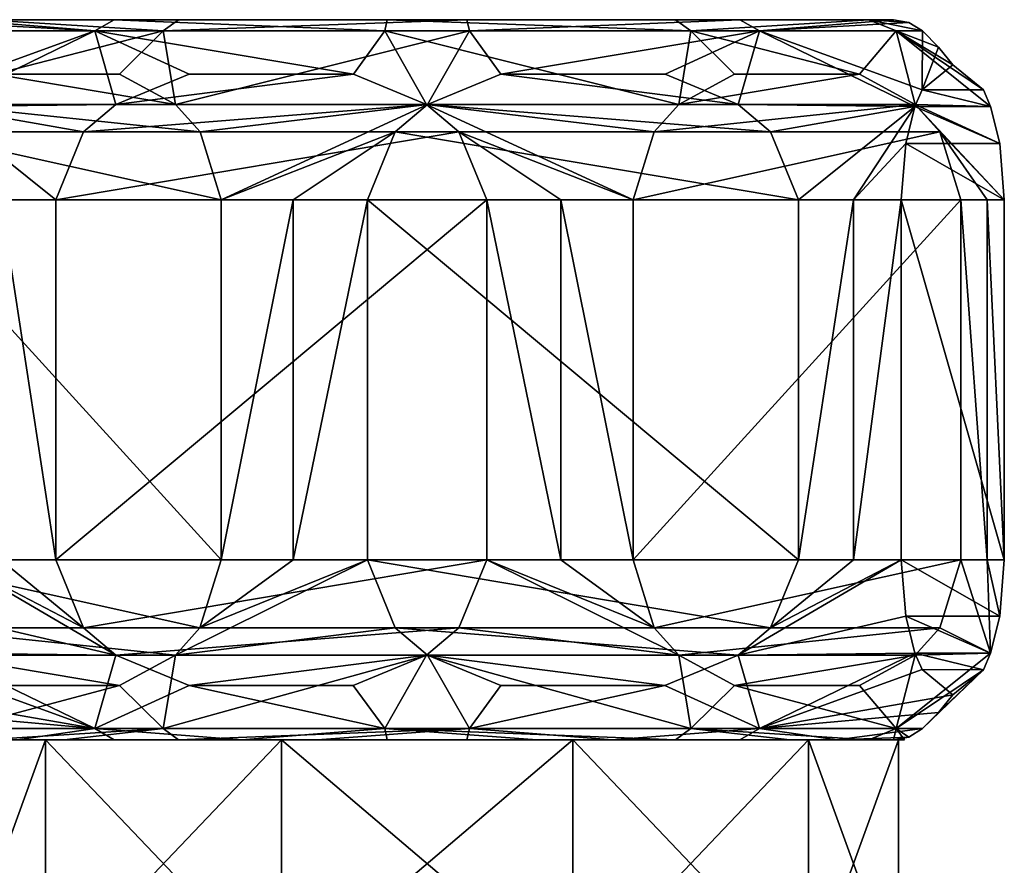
# Model space of a CAD drawing. Header units: metres. Extents: x -150 to 150, y -127 to 84.
# Tile 9 of 35: x -86 to -64, y 33 to 52. Entities that reach past the tile are written whole.
import ezdxf

# ---------------------------------------------------------------- set-up
doc = ezdxf.new("R2010")
doc.units = ezdxf.units.M
doc.layers.add('solid_26009713_SW0001', color=7, linetype='CONTINUOUS')

msp = doc.modelspace()

# ---------------------------------------------------------------- linework, layer by layer
at = {"layer": 'solid_26009713_SW0001'}
for points in [[(-87.207375, 52.035416, 2.517308), (-83.883865, 51.849998, 8.563353), (-86.863205, 52.099998, 2.436393)], [(-86.925972, 51.849998, -4.376252), (-86.315666, 52.099998, -4.121244), (-82.362488, 51.849998, -9.668698)], [(-86.863205, 52.099998, 2.436393), (-83.451126, 52.099998, 8.063117), (-66.136795, 52.099998, -2.436393)], [(-69.548874, 52.099998, -8.063117), (-86.863205, 52.099998, 2.436393), (-66.136795, 52.099998, -2.436393)], [(-83.883865, 51.849998, 8.563353), (-83.451126, 52.099998, 8.063117), (-86.863205, 52.099998, 2.436393)], [(-69.548874, 52.099998, -8.063117), (-86.315666, 52.099998, -4.121244), (-86.863205, 52.099998, 2.436393)], [(-75.615074, 52.099998, -10.608907), (-82.019257, 52.099998, -9.103284), (-86.315666, 52.099998, -4.121244)], [(-82.362488, 51.849998, -9.668698), (-86.315666, 52.099998, -4.121244), (-82.019257, 52.099998, -9.103284)], [(-69.548874, 52.099998, -8.063117), (-75.615074, 52.099998, -10.608907), (-86.315666, 52.099998, -4.121244)], [(-77.440262, 51.849998, 11.268027), (-83.451126, 52.099998, 8.063117), (-83.883865, 51.849998, 8.563353)], [(-83.451126, 52.099998, 8.063117), (-66.684334, 52.099998, 4.121244), (-66.136795, 52.099998, -2.436393)], [(-83.451126, 52.099998, 8.063117), (-77.384926, 52.099998, 10.608907), (-66.684334, 52.099998, 4.121244)], [(-77.440262, 51.849998, 11.268027), (-77.384926, 52.099998, 10.608907), (-83.451126, 52.099998, 8.063117)], [(-82.362488, 51.849998, -9.668698), (-82.019257, 52.099998, -9.103284), (-75.615074, 52.099998, -10.608907)], [(-82.362488, 51.849998, -9.668698), (-75.615074, 52.099998, -10.608907), (-75.559738, 51.849998, -11.268027)], [(-70.637512, 51.849998, 9.668698), (-77.384926, 52.099998, 10.608907), (-77.440262, 51.849998, 11.268027)], [(-77.384926, 52.099998, 10.608907), (-70.980743, 52.099998, 9.103284), (-66.684334, 52.099998, 4.121244)], [(-70.637512, 51.849998, 9.668698), (-70.980743, 52.099998, 9.103284), (-77.384926, 52.099998, 10.608907)], [(-75.559738, 51.849998, -11.268027), (-75.615074, 52.099998, -10.608907), (-69.548874, 52.099998, -8.063117)], [(-75.559738, 51.849998, -11.268027), (-69.548874, 52.099998, -8.063117), (-69.116135, 51.849998, -8.563353)], [(-70.637512, 51.849998, 9.668698), (-66.684334, 52.099998, 4.121244), (-70.980743, 52.099998, 9.103284)], [(-66.074028, 51.849998, 4.376252), (-66.684334, 52.099998, 4.121244), (-70.637512, 51.849998, 9.668698)], [(-69.116135, 51.849998, -8.563353), (-69.548874, 52.099998, -8.063117), (-66.136795, 52.099998, -2.436393)], [(-65.792625, 52.035416, -2.517308), (-69.116135, 51.849998, -8.563353), (-66.136795, 52.099998, -2.436393)], [(-65.792625, 52.035416, -2.517308), (-66.136795, 52.099998, -2.436393), (-66.684334, 52.099998, 4.121244)], [(-66.074028, 51.849998, 4.376252), (-65.492912, 51.849998, -2.58777), (-66.684334, 52.099998, 4.121244)], [(-65.792625, 52.035416, -2.517308), (-66.684334, 52.099998, 4.121244), (-65.492912, 51.849998, -2.58777)], [(-87.207375, 52.035416, 2.517308), (-87.507088, 51.849998, 2.58777), (-83.883865, 51.849998, 8.563353)], [(-87.499466, 50.539474, 5.647393), (-83.883865, 51.849998, 8.563353), (-87.507088, 51.849998, 2.58777)], [(-87.499466, 50.539474, 5.647393), (-87.340897, 50.174038, 6.321894), (-83.883865, 51.849998, 8.563353)], [(-87.340897, 50.174038, 6.321894), (-83.415001, 50.216217, 10.449208), (-83.883865, 51.849998, 8.563353)], [(-86.925972, 51.849998, -4.376252), (-82.362488, 51.849998, -9.668698), (-86.106239, 50.88871, -7.439383)], [(-82.362488, 51.849998, -9.668698), (-83.331314, 50.888474, -10.047951), (-86.106239, 50.88871, -7.439383)], [(-78.137398, 50.88818, 12.039596), (-77.440262, 51.849998, 11.268027), (-83.883865, 51.849998, 8.563353)], [(-81.787651, 50.8881, 10.939605), (-78.137398, 50.88818, 12.039596), (-83.883865, 51.849998, 8.563353)], [(-83.415001, 50.216217, 10.449208), (-81.787651, 50.8881, 10.939605), (-83.883865, 51.849998, 8.563353)], [(-82.362488, 51.849998, -9.668698), (-82.092094, 50.216484, -11.212873), (-83.331314, 50.888474, -10.047951)], [(-82.362488, 51.849998, -9.668698), (-75.559738, 51.849998, -11.268027), (-82.092094, 50.216484, -11.212873)], [(-75.559738, 51.849998, -11.268027), (-76.490044, 50.216362, -12.53002), (-82.092094, 50.216484, -11.212873)], [(-78.137398, 50.88818, 12.039596), (-76.509956, 50.216362, 12.53002), (-77.440262, 51.849998, 11.268027)], [(-70.907906, 50.216484, 11.212873), (-70.637512, 51.849998, 9.668698), (-77.440262, 51.849998, 11.268027)], [(-76.509956, 50.216362, 12.53002), (-70.907906, 50.216484, 11.212873), (-77.440262, 51.849998, 11.268027)], [(-75.559738, 51.849998, -11.268027), (-74.862602, 50.88818, -12.039596), (-76.490044, 50.216362, -12.53002)], [(-75.559738, 51.849998, -11.268027), (-69.116135, 51.849998, -8.563353), (-74.862602, 50.88818, -12.039596)], [(-69.116135, 51.849998, -8.563353), (-71.212349, 50.8881, -10.939605), (-74.862602, 50.88818, -12.039596)], [(-69.116135, 51.849998, -8.563353), (-69.584999, 50.216217, -10.449208), (-71.212349, 50.8881, -10.939605)], [(-70.907906, 50.216484, 11.212873), (-69.668686, 50.888474, 10.047951), (-70.637512, 51.849998, 9.668698)], [(-66.893761, 50.88871, 7.439383), (-66.074028, 51.849998, 4.376252), (-70.637512, 51.849998, 9.668698)], [(-69.668686, 50.888474, 10.047951), (-66.893761, 50.88871, 7.439383), (-70.637512, 51.849998, 9.668698)], [(-69.116135, 51.849998, -8.563353), (-65.659103, 50.174038, -6.321894), (-69.584999, 50.216217, -10.449208)], [(-65.792625, 52.035416, -2.517308), (-65.492912, 51.849998, -2.58777), (-69.116135, 51.849998, -8.563353)], [(-69.116135, 51.849998, -8.563353), (-65.500534, 50.539474, -5.647393), (-65.659103, 50.174038, -6.321894)], [(-69.116135, 51.849998, -8.563353), (-65.492912, 51.849998, -2.58777), (-65.500534, 50.539474, -5.647393)], [(-66.893761, 50.88871, 7.439383), (-65.654144, 50.216766, 6.274086), (-66.074028, 51.849998, 4.376252)], [(-66.074028, 51.849998, 4.376252), (-64.818489, 51.099998, -2.746327), (-65.137016, 51.492729, -2.671442)], [(-64.136299, 50.539196, 0.155367), (-64.818489, 51.099998, -2.746327), (-66.074028, 51.849998, 4.376252)], [(-66.074028, 51.849998, 4.376252), (-65.137016, 51.492729, -2.671442), (-65.492912, 51.849998, -2.58777)], [(-63.977829, 50.173916, 0.829424), (-64.136299, 50.539196, 0.155367), (-66.074028, 51.849998, 4.376252)], [(-65.654144, 50.216766, 6.274086), (-63.977829, 50.173916, 0.829424), (-66.074028, 51.849998, 4.376252)], [(-65.492912, 51.849998, -2.58777), (-65.137016, 51.492729, -2.671442), (-65.500534, 50.539474, -5.647393)], [(-65.137016, 51.492729, -2.671442), (-64.818489, 51.099998, -2.746327), (-65.500534, 50.539474, -5.647393)], [(-64.136299, 50.539196, 0.155367), (-65.500534, 50.539474, -5.647393), (-64.818489, 51.099998, -2.746327)], [(-82.092094, 50.216484, -11.212873), (-87.345856, 50.216766, -6.274086), (-86.106239, 50.88871, -7.439383)], [(-82.092094, 50.216484, -11.212873), (-86.106239, 50.88871, -7.439383), (-83.331314, 50.888474, -10.047951)], [(-83.415001, 50.216217, 10.449208), (-76.509956, 50.216362, 12.53002), (-78.137398, 50.88818, 12.039596)], [(-83.415001, 50.216217, 10.449208), (-78.137398, 50.88818, 12.039596), (-81.787651, 50.8881, 10.939605)], [(-69.584999, 50.216217, -10.449208), (-76.490044, 50.216362, -12.53002), (-74.862602, 50.88818, -12.039596)], [(-69.584999, 50.216217, -10.449208), (-74.862602, 50.88818, -12.039596), (-71.212349, 50.8881, -10.939605)], [(-70.907906, 50.216484, 11.212873), (-65.654144, 50.216766, 6.274086), (-66.893761, 50.88871, 7.439383)], [(-70.907906, 50.216484, 11.212873), (-66.893761, 50.88871, 7.439383), (-69.668686, 50.888474, 10.047951)], [(-63.977829, 50.173916, 0.829424), (-65.659103, 50.174038, -6.321894), (-65.500534, 50.539474, -5.647393)], [(-63.977829, 50.173916, 0.829424), (-65.500534, 50.539474, -5.647393), (-64.136299, 50.539196, 0.155367)], [(-81.545029, 49.610825, -11.72714), (-87.893013, 49.611187, -5.759733), (-87.345856, 50.216766, -6.274086)], [(-81.545029, 49.610825, -11.72714), (-87.345856, 50.216766, -6.274086), (-82.092094, 50.216484, -11.212873)], [(-84.134148, 49.610081, 10.232497), (-83.415001, 50.216217, 10.449208), (-87.340897, 50.174038, 6.321894)], [(-84.749718, 48.099998, 10.046996), (-84.134148, 49.610081, 10.232497), (-87.340897, 50.174038, 6.321894)], [(-85.971931, 48.099998, 8.904073), (-84.749718, 48.099998, 10.046996), (-87.340897, 50.174038, 6.321894)], [(-84.134148, 49.610081, 10.232497), (-76.509956, 50.216362, 12.53002), (-83.415001, 50.216217, 10.449208)], [(-75.79097, 49.610516, 12.746683), (-76.509956, 50.216362, 12.53002), (-84.134148, 49.610081, 10.232497)], [(-81.545029, 49.610825, -11.72714), (-82.092094, 50.216484, -11.212873), (-76.490044, 50.216362, -12.53002)], [(-81.545029, 49.610825, -11.72714), (-76.490044, 50.216362, -12.53002), (-81.076096, 48.099998, -12.167965)], [(-77.20903, 49.610516, -12.746683), (-81.076096, 48.099998, -12.167965), (-76.490044, 50.216362, -12.53002)], [(-68.865852, 49.610081, -10.232497), (-77.20903, 49.610516, -12.746683), (-76.490044, 50.216362, -12.53002)], [(-71.454971, 49.610825, 11.72714), (-70.907906, 50.216484, 11.212873), (-76.509956, 50.216362, 12.53002)], [(-75.79097, 49.610516, 12.746683), (-71.923904, 48.099998, 12.167965), (-76.509956, 50.216362, 12.53002)], [(-71.454971, 49.610825, 11.72714), (-76.509956, 50.216362, 12.53002), (-71.923904, 48.099998, 12.167965)], [(-68.865852, 49.610081, -10.232497), (-76.490044, 50.216362, -12.53002), (-69.584999, 50.216217, -10.449208)], [(-71.454971, 49.610825, 11.72714), (-65.654144, 50.216766, 6.274086), (-70.907906, 50.216484, 11.212873)], [(-71.454971, 49.610825, 11.72714), (-65.106987, 49.611187, 5.759733), (-65.654144, 50.216766, 6.274086)], [(-68.865852, 49.610081, -10.232497), (-69.584999, 50.216217, -10.449208), (-65.659103, 50.174038, -6.321894)], [(-68.865852, 49.610081, -10.232497), (-65.659103, 50.174038, -6.321894), (-68.250282, 48.099998, -10.046996)], [(-67.028069, 48.099998, -8.904073), (-68.250282, 48.099998, -10.046996), (-65.659103, 50.174038, -6.321894)], [(-65.8647, 49.349915, -7.19639), (-67.028069, 48.099998, -8.904073), (-65.659103, 50.174038, -6.321894)], [(-63.772243, 49.349709, 1.70388), (-65.8647, 49.349915, -7.19639), (-65.659103, 50.174038, -6.321894)], [(-63.772243, 49.349709, 1.70388), (-65.659103, 50.174038, -6.321894), (-63.977829, 50.173916, 0.829424)], [(-63.772243, 49.349709, 1.70388), (-63.977829, 50.173916, 0.829424), (-65.654144, 50.216766, 6.274086)], [(-65.106987, 49.611187, 5.759733), (-63.674187, 48.099998, 2.120969), (-65.654144, 50.216766, 6.274086)], [(-63.772243, 49.349709, 1.70388), (-65.654144, 50.216766, 6.274086), (-63.674187, 48.099998, 2.120969)], [(-81.076096, 48.099998, -12.167965), (-88.362198, 48.099998, -5.318678), (-87.893013, 49.611187, -5.759733)], [(-81.545029, 49.610825, -11.72714), (-81.076096, 48.099998, -12.167965), (-87.893013, 49.611187, -5.759733)], [(-75.79097, 49.610516, 12.746683), (-84.134148, 49.610081, 10.232497), (-84.749718, 48.099998, 10.046996)], [(-75.79097, 49.610516, 12.746683), (-84.749718, 48.099998, 10.046996), (-75.175011, 48.099998, 12.932301)], [(-77.20903, 49.610516, -12.746683), (-79.475189, 48.099998, -12.654969), (-81.076096, 48.099998, -12.167965)], [(-77.20903, 49.610516, -12.746683), (-77.824989, 48.099998, -12.932301), (-79.475189, 48.099998, -12.654969)], [(-68.250282, 48.099998, -10.046996), (-77.824989, 48.099998, -12.932301), (-77.20903, 49.610516, -12.746683)], [(-68.865852, 49.610081, -10.232497), (-68.250282, 48.099998, -10.046996), (-77.20903, 49.610516, -12.746683)], [(-75.79097, 49.610516, 12.746683), (-73.524811, 48.099998, 12.654969), (-71.923904, 48.099998, 12.167965)], [(-75.79097, 49.610516, 12.746683), (-75.175011, 48.099998, 12.932301), (-73.524811, 48.099998, 12.654969)], [(-71.923904, 48.099998, 12.167965), (-64.637802, 48.099998, 5.318678), (-65.106987, 49.611187, 5.759733)], [(-71.454971, 49.610825, 11.72714), (-71.923904, 48.099998, 12.167965), (-65.106987, 49.611187, 5.759733)], [(-65.106987, 49.611187, 5.759733), (-64.052879, 48.099998, 3.750897), (-63.674187, 48.099998, 2.120969)], [(-65.106987, 49.611187, 5.759733), (-64.637802, 48.099998, 5.318678), (-64.052879, 48.099998, 3.750897)], [(-65.8647, 49.349915, -7.19639), (-65.962791, 48.099998, -7.613623), (-67.028069, 48.099998, -8.904073)], [(-63.674187, 48.099998, 2.120969), (-65.962791, 48.099998, -7.613623), (-65.8647, 49.349915, -7.19639)], [(-63.772243, 49.349709, 1.70388), (-63.674187, 48.099998, 2.120969), (-65.8647, 49.349915, -7.19639)], [(-81.076096, 40.099998, -12.167965), (-88.362198, 48.099998, -5.318678), (-81.076096, 48.099998, -12.167965)], [(-81.076096, 40.099998, -12.167965), (-88.362198, 40.099998, -5.318678), (-88.362198, 48.099998, -5.318678)], [(-84.749718, 40.099998, 10.046996), (-84.749718, 48.099998, 10.046996), (-85.971931, 48.099998, 8.904073)], [(-85.971931, 40.099998, 8.904073), (-84.749718, 40.099998, 10.046996), (-85.971931, 48.099998, 8.904073)], [(-84.749718, 40.099998, 10.046996), (-75.175011, 48.099998, 12.932301), (-84.749718, 48.099998, 10.046996)], [(-75.175011, 40.099998, 12.932301), (-75.175011, 48.099998, 12.932301), (-84.749718, 40.099998, 10.046996)], [(-81.076096, 40.099998, -12.167965), (-81.076096, 48.099998, -12.167965), (-79.475189, 48.099998, -12.654969)], [(-81.076096, 40.099998, -12.167965), (-79.475189, 48.099998, -12.654969), (-79.475189, 40.099998, -12.654969)], [(-79.475189, 40.099998, -12.654969), (-79.475189, 48.099998, -12.654969), (-77.824989, 48.099998, -12.932301)], [(-79.475189, 40.099998, -12.654969), (-77.824989, 48.099998, -12.932301), (-77.824989, 40.099998, -12.932301)], [(-68.250282, 40.099998, -10.046996), (-77.824989, 48.099998, -12.932301), (-68.250282, 48.099998, -10.046996)], [(-77.824989, 40.099998, -12.932301), (-77.824989, 48.099998, -12.932301), (-68.250282, 40.099998, -10.046996)], [(-73.524811, 40.099998, 12.654969), (-73.524811, 48.099998, 12.654969), (-75.175011, 48.099998, 12.932301)], [(-73.524811, 40.099998, 12.654969), (-75.175011, 48.099998, 12.932301), (-75.175011, 40.099998, 12.932301)], [(-71.923904, 40.099998, 12.167965), (-71.923904, 48.099998, 12.167965), (-73.524811, 48.099998, 12.654969)], [(-71.923904, 40.099998, 12.167965), (-73.524811, 48.099998, 12.654969), (-73.524811, 40.099998, 12.654969)], [(-71.923904, 40.099998, 12.167965), (-64.637802, 48.099998, 5.318678), (-71.923904, 48.099998, 12.167965)], [(-64.637802, 40.099998, 5.318678), (-64.637802, 48.099998, 5.318678), (-71.923904, 40.099998, 12.167965)], [(-68.250282, 40.099998, -10.046996), (-68.250282, 48.099998, -10.046996), (-67.028069, 48.099998, -8.904073)], [(-67.028069, 40.099998, -8.904073), (-68.250282, 40.099998, -10.046996), (-67.028069, 48.099998, -8.904073)], [(-67.028069, 40.099998, -8.904073), (-67.028069, 48.099998, -8.904073), (-65.962791, 48.099998, -7.613623)], [(-65.962791, 40.099998, -7.613623), (-67.028069, 40.099998, -8.904073), (-65.962791, 48.099998, -7.613623)], [(-63.674187, 40.099998, 2.120969), (-65.962791, 40.099998, -7.613623), (-65.962791, 48.099998, -7.613623)], [(-63.674187, 40.099998, 2.120969), (-65.962791, 48.099998, -7.613623), (-63.674187, 48.099998, 2.120969)], [(-64.052879, 40.099998, 3.750897), (-64.052879, 48.099998, 3.750897), (-64.637802, 48.099998, 5.318678)], [(-64.052879, 40.099998, 3.750897), (-64.637802, 48.099998, 5.318678), (-64.637802, 40.099998, 5.318678)], [(-63.674187, 40.099998, 2.120969), (-63.674187, 48.099998, 2.120969), (-64.052879, 48.099998, 3.750897)], [(-63.674187, 40.099998, 2.120969), (-64.052879, 48.099998, 3.750897), (-64.052879, 40.099998, 3.750897)], [(-81.54528, 38.58881, -11.726908), (-87.893265, 38.589184, -5.759496), (-88.362198, 40.099998, -5.318678)], [(-81.54528, 38.58881, -11.726908), (-88.362198, 40.099998, -5.318678), (-81.076096, 40.099998, -12.167965)], [(-87.135262, 38.850304, 7.196546), (-83.414139, 37.983234, 10.449468), (-87.037209, 40.099998, 7.613623)], [(-84.133163, 38.58881, 10.232794), (-85.971931, 40.099998, 8.904073), (-87.037209, 40.099998, 7.613623)], [(-83.414139, 37.983234, 10.449468), (-84.133163, 38.58881, 10.232794), (-87.037209, 40.099998, 7.613623)], [(-84.133163, 38.58881, 10.232794), (-84.749718, 40.099998, 10.046996), (-85.971931, 40.099998, 8.904073)], [(-75.175011, 40.099998, 12.932301), (-84.749718, 40.099998, 10.046996), (-84.133163, 38.58881, 10.232794)], [(-75.791245, 38.589176, 12.746601), (-75.175011, 40.099998, 12.932301), (-84.133163, 38.58881, 10.232794)], [(-81.54528, 38.58881, -11.726908), (-77.824989, 40.099998, -12.932301), (-82.092438, 37.983231, -11.21255)], [(-77.208755, 38.589176, -12.746601), (-82.092438, 37.983231, -11.21255), (-77.824989, 40.099998, -12.932301)], [(-81.54528, 38.58881, -11.726908), (-79.475189, 40.099998, -12.654969), (-77.824989, 40.099998, -12.932301)], [(-81.54528, 38.58881, -11.726908), (-81.076096, 40.099998, -12.167965), (-79.475189, 40.099998, -12.654969)], [(-77.824989, 40.099998, -12.932301), (-68.250282, 40.099998, -10.046996), (-68.866837, 38.58881, -10.232794)], [(-77.208755, 38.589176, -12.746601), (-77.824989, 40.099998, -12.932301), (-68.866837, 38.58881, -10.232794)], [(-75.791245, 38.589176, 12.746601), (-70.907562, 37.983231, 11.212551), (-75.175011, 40.099998, 12.932301)], [(-71.45472, 38.58881, 11.726908), (-75.175011, 40.099998, 12.932301), (-70.907562, 37.983231, 11.212551)], [(-71.45472, 38.58881, 11.726908), (-73.524811, 40.099998, 12.654969), (-75.175011, 40.099998, 12.932301)], [(-71.45472, 38.58881, 11.726908), (-71.923904, 40.099998, 12.167965), (-73.524811, 40.099998, 12.654969)], [(-64.637802, 40.099998, 5.318678), (-71.923904, 40.099998, 12.167965), (-71.45472, 38.58881, 11.726908)], [(-65.106735, 38.589184, 5.759496), (-64.637802, 40.099998, 5.318678), (-71.45472, 38.58881, 11.726908)], [(-68.866837, 38.58881, -10.232794), (-65.962791, 40.099998, -7.613623), (-69.585861, 37.983234, -10.449468)], [(-65.864738, 38.850304, -7.196546), (-69.585861, 37.983234, -10.449468), (-65.962791, 40.099998, -7.613623)], [(-68.866837, 38.58881, -10.232794), (-68.250282, 40.099998, -10.046996), (-67.028069, 40.099998, -8.904073)], [(-68.866837, 38.58881, -10.232794), (-67.028069, 40.099998, -8.904073), (-65.962791, 40.099998, -7.613623)], [(-63.772278, 38.850079, 1.703732), (-65.864738, 38.850304, -7.196546), (-65.962791, 40.099998, -7.613623)], [(-63.772278, 38.850079, 1.703732), (-65.962791, 40.099998, -7.613623), (-63.674187, 40.099998, 2.120969)], [(-65.106735, 38.589184, 5.759496), (-63.977875, 38.025959, 0.829235), (-64.637802, 40.099998, 5.318678)], [(-64.052879, 40.099998, 3.750897), (-64.637802, 40.099998, 5.318678), (-63.977875, 38.025959, 0.829235)], [(-63.772278, 38.850079, 1.703732), (-64.052879, 40.099998, 3.750897), (-63.977875, 38.025959, 0.829235)], [(-63.772278, 38.850079, 1.703732), (-63.674187, 40.099998, 2.120969), (-64.052879, 40.099998, 3.750897)], [(-87.135262, 38.850304, 7.196546), (-87.340851, 38.026089, 6.322089), (-83.414139, 37.983234, 10.449468)], [(-65.864738, 38.850304, -7.196546), (-65.659149, 38.026089, -6.322089), (-69.585861, 37.983234, -10.449468)], [(-63.977875, 38.025959, 0.829235), (-65.659149, 38.026089, -6.322089), (-65.864738, 38.850304, -7.196546)], [(-63.772278, 38.850079, 1.703732), (-63.977875, 38.025959, 0.829235), (-65.864738, 38.850304, -7.196546)], [(-87.893265, 38.589184, -5.759496), (-82.092438, 37.983231, -11.21255), (-87.346191, 37.983521, -6.273767)], [(-81.54528, 38.58881, -11.726908), (-82.092438, 37.983231, -11.21255), (-87.893265, 38.589184, -5.759496)], [(-75.791245, 38.589176, 12.746601), (-84.133163, 38.58881, 10.232794), (-83.414139, 37.983234, 10.449468)], [(-75.791245, 38.589176, 12.746601), (-83.414139, 37.983234, 10.449468), (-76.510155, 37.983517, 12.529962)], [(-77.208755, 38.589176, -12.746601), (-76.489845, 37.983513, -12.529962), (-82.092438, 37.983231, -11.21255)], [(-77.208755, 38.589176, -12.746601), (-69.585861, 37.983234, -10.449468), (-76.489845, 37.983513, -12.529962)], [(-77.208755, 38.589176, -12.746601), (-68.866837, 38.58881, -10.232794), (-69.585861, 37.983234, -10.449468)], [(-75.791245, 38.589176, 12.746601), (-76.510155, 37.983517, 12.529962), (-70.907562, 37.983231, 11.212551)], [(-65.106735, 38.589184, 5.759496), (-71.45472, 38.58881, 11.726908), (-70.907562, 37.983231, 11.212551)], [(-65.106735, 38.589184, 5.759496), (-70.907562, 37.983231, 11.212551), (-65.653809, 37.983521, 6.273767)], [(-65.106735, 38.589184, 5.759496), (-65.653809, 37.983521, 6.273767), (-63.977875, 38.025959, 0.829235)], [(-83.883865, 36.349998, 8.563353), (-87.340851, 38.026089, 6.322089), (-87.499313, 37.66082, 5.648058)], [(-87.346191, 37.983521, -6.273767), (-82.092438, 37.983231, -11.21255), (-83.332062, 37.311283, -10.047243)], [(-87.346191, 37.983521, -6.273767), (-83.332062, 37.311283, -10.047243), (-86.106995, 37.311535, -7.438673)], [(-83.883865, 36.349998, 8.563353), (-83.414139, 37.983234, 10.449468), (-87.340851, 38.026089, 6.322089)], [(-83.883865, 36.349998, 8.563353), (-81.785149, 37.311287, 10.940358), (-83.414139, 37.983234, 10.449468)], [(-76.510155, 37.983517, 12.529962), (-83.414139, 37.983234, 10.449468), (-81.785149, 37.311287, 10.940358)], [(-83.332062, 37.311283, -10.047243), (-82.092438, 37.983231, -11.21255), (-82.362488, 36.349998, -9.668698)], [(-76.489845, 37.983513, -12.529962), (-75.559738, 36.349998, -11.268027), (-82.362488, 36.349998, -9.668698)], [(-82.092438, 37.983231, -11.21255), (-76.489845, 37.983513, -12.529962), (-82.362488, 36.349998, -9.668698)], [(-76.510155, 37.983517, 12.529962), (-81.785149, 37.311287, 10.940358), (-78.138603, 37.311527, 12.039232)], [(-77.440262, 36.349998, 11.268027), (-76.510155, 37.983517, 12.529962), (-78.138603, 37.311527, 12.039232)], [(-77.440262, 36.349998, 11.268027), (-70.637512, 36.349998, 9.668698), (-76.510155, 37.983517, 12.529962)], [(-70.637512, 36.349998, 9.668698), (-70.907562, 37.983231, 11.212551), (-76.510155, 37.983517, 12.529962)], [(-76.489845, 37.983513, -12.529962), (-74.861397, 37.311527, -12.039232), (-75.559738, 36.349998, -11.268027)], [(-76.489845, 37.983513, -12.529962), (-69.585861, 37.983234, -10.449468), (-71.214851, 37.311287, -10.940358)], [(-76.489845, 37.983513, -12.529962), (-71.214851, 37.311287, -10.940358), (-74.861397, 37.311527, -12.039232)], [(-71.214851, 37.311287, -10.940358), (-69.585861, 37.983234, -10.449468), (-69.116135, 36.349998, -8.563353)], [(-65.653809, 37.983521, 6.273767), (-70.907562, 37.983231, 11.212551), (-69.667938, 37.311283, 10.047243)], [(-70.637512, 36.349998, 9.668698), (-69.667938, 37.311283, 10.047243), (-70.907562, 37.983231, 11.212551)], [(-65.653809, 37.983521, 6.273767), (-69.667938, 37.311283, 10.047243), (-66.893005, 37.311535, 7.438673)], [(-69.585861, 37.983234, -10.449468), (-65.659149, 38.026089, -6.322089), (-69.116135, 36.349998, -8.563353)], [(-65.659149, 38.026089, -6.322089), (-65.500687, 37.66082, -5.648058), (-69.116135, 36.349998, -8.563353)], [(-66.074028, 36.349998, 4.376251), (-65.653809, 37.983521, 6.273767), (-66.893005, 37.311535, 7.438673)], [(-66.074028, 36.349998, 4.376251), (-63.977875, 38.025959, 0.829235), (-65.653809, 37.983521, 6.273767)], [(-66.074028, 36.349998, 4.376251), (-64.136452, 37.660519, 0.154721), (-63.977875, 38.025959, 0.829235)], [(-64.136452, 37.660519, 0.154721), (-65.500687, 37.66082, -5.648058), (-65.659149, 38.026089, -6.322089)], [(-64.136452, 37.660519, 0.154721), (-65.659149, 38.026089, -6.322089), (-63.977875, 38.025959, 0.829235)], [(-83.883865, 36.349998, 8.563353), (-87.499313, 37.66082, 5.648058), (-88.181511, 37.099998, 2.746327)], [(-65.500687, 37.66082, -5.648058), (-64.818489, 37.099998, -2.746327), (-69.116135, 36.349998, -8.563353)], [(-66.074028, 36.349998, 4.376251), (-65.492912, 36.349998, -2.58777), (-64.136452, 37.660519, 0.154721)], [(-64.136452, 37.660519, 0.154721), (-64.818489, 37.099998, -2.746327), (-65.500687, 37.66082, -5.648058)], [(-64.136452, 37.660519, 0.154721), (-65.492912, 36.349998, -2.58777), (-65.137016, 36.707268, -2.671442)], [(-64.136452, 37.660519, 0.154721), (-65.137016, 36.707268, -2.671442), (-64.818489, 37.099998, -2.746327)], [(-86.106995, 37.311535, -7.438673), (-83.332062, 37.311283, -10.047243), (-86.925972, 36.349998, -4.376251)], [(-83.332062, 37.311283, -10.047243), (-82.362488, 36.349998, -9.668698), (-86.925972, 36.349998, -4.376251)], [(-83.883865, 36.349998, 8.563353), (-77.440262, 36.349998, 11.268027), (-81.785149, 37.311287, 10.940358)], [(-77.440262, 36.349998, 11.268027), (-78.138603, 37.311527, 12.039232), (-81.785149, 37.311287, 10.940358)], [(-74.861397, 37.311527, -12.039232), (-71.214851, 37.311287, -10.940358), (-75.559738, 36.349998, -11.268027)], [(-71.214851, 37.311287, -10.940358), (-69.116135, 36.349998, -8.563353), (-75.559738, 36.349998, -11.268027)], [(-70.637512, 36.349998, 9.668698), (-66.074028, 36.349998, 4.376251), (-69.667938, 37.311283, 10.047243)], [(-66.074028, 36.349998, 4.376251), (-66.893005, 37.311535, 7.438673), (-69.667938, 37.311283, 10.047243)], [(-83.883865, 36.349998, 8.563353), (-88.181511, 37.099998, 2.746327), (-87.862984, 36.707268, 2.671442)], [(-64.818489, 37.099998, -2.746327), (-65.137016, 36.707268, -2.671442), (-69.116135, 36.349998, -8.563353)], [(-83.883865, 36.349998, 8.563353), (-87.862984, 36.707268, 2.671442), (-87.507088, 36.349998, 2.58777)], [(-65.137016, 36.707268, -2.671442), (-65.492912, 36.349998, -2.58777), (-69.116135, 36.349998, -8.563353)], [(-83.883865, 36.349998, 8.563353), (-87.507088, 36.349998, 2.58777), (-85.602745, 36.099998, 5.520143)], [(-86.315674, 36.099998, -4.121225), (-86.925972, 36.349998, -4.376251), (-82.362488, 36.349998, -9.668698)], [(-86.315674, 36.099998, -4.121225), (-82.362488, 36.349998, -9.668698), (-84.561996, 36.099998, -6.952421)], [(-83.883865, 36.349998, 8.563353), (-85.602745, 36.099998, 5.520143), (-83.451111, 36.099998, 8.063133)], [(-84.561996, 36.099998, -6.952421), (-82.362488, 36.349998, -9.668698), (-82.019279, 36.099998, -9.103272)], [(-83.883865, 36.349998, 8.563353), (-83.451111, 36.099998, 8.063133), (-80.619621, 36.099998, 9.816348)], [(-83.883865, 36.349998, 8.563353), (-80.619621, 36.099998, 9.816348), (-77.440262, 36.349998, 11.268027)], [(-82.019279, 36.099998, -9.103272), (-82.362488, 36.349998, -9.668698), (-75.559738, 36.349998, -11.268027)], [(-82.019279, 36.099998, -9.103272), (-75.559738, 36.349998, -11.268027), (-78.936409, 36.099998, -10.363198)], [(-77.440262, 36.349998, 11.268027), (-80.619621, 36.099998, 9.816348), (-77.384903, 36.099998, 10.608909)], [(-78.936409, 36.099998, -10.363198), (-75.559738, 36.349998, -11.268027), (-75.615097, 36.099998, -10.608909)], [(-77.440262, 36.349998, 11.268027), (-77.384903, 36.099998, 10.608909), (-74.063591, 36.099998, 10.363198)], [(-77.440262, 36.349998, 11.268027), (-74.063591, 36.099998, 10.363198), (-70.980721, 36.099998, 9.103272)], [(-77.440262, 36.349998, 11.268027), (-70.980721, 36.099998, 9.103272), (-70.637512, 36.349998, 9.668698)], [(-75.615097, 36.099998, -10.608909), (-75.559738, 36.349998, -11.268027), (-72.380379, 36.099998, -9.816348)], [(-72.380379, 36.099998, -9.816348), (-75.559738, 36.349998, -11.268027), (-69.116135, 36.349998, -8.563353)], [(-72.380379, 36.099998, -9.816348), (-69.116135, 36.349998, -8.563353), (-69.548889, 36.099998, -8.063133)], [(-70.637512, 36.349998, 9.668698), (-70.980721, 36.099998, 9.103272), (-68.438004, 36.099998, 6.952421)], [(-70.637512, 36.349998, 9.668698), (-68.438004, 36.099998, 6.952421), (-66.684326, 36.099998, 4.121225)], [(-70.637512, 36.349998, 9.668698), (-66.684326, 36.099998, 4.121225), (-66.074028, 36.349998, 4.376251)], [(-69.548889, 36.099998, -8.063133), (-69.116135, 36.349998, -8.563353), (-67.397255, 36.099998, -5.520143)], [(-67.397255, 36.099998, -5.520143), (-69.116135, 36.349998, -8.563353), (-65.492912, 36.349998, -2.58777)], [(-65.792625, 36.164585, -2.517308), (-67.397255, 36.099998, -5.520143), (-65.492912, 36.349998, -2.58777)], [(-66.074028, 36.349998, 4.376251), (-66.684326, 36.099998, 4.121225), (-65.891174, 36.099998, 0.885916)], [(-66.074028, 36.349998, 4.376251), (-65.891174, 36.099998, 0.885916), (-66.136795, 36.099998, -2.436393)], [(-65.792625, 36.164585, -2.517308), (-66.074028, 36.349998, 4.376251), (-66.136795, 36.099998, -2.436393)], [(-65.792625, 36.164585, -2.517308), (-65.492912, 36.349998, -2.58777), (-66.074028, 36.349998, 4.376251)], [(-84.976486, 36.099998, -6.158501), (-84.97644, 30.6, -6.158563), (-86.977501, 30.6)], [(-84.976486, 36.099998, -6.158501), (-86.977501, 30.6), (-86.977501, 36.099998)], [(-84.97644, 30.6, 6.158563), (-86.977501, 36.099998), (-86.977501, 30.6)], [(-86.315674, 36.099998, -4.121225), (-84.976486, 36.099998, -6.158501), (-86.977501, 36.099998)], [(-84.976486, 36.099998, 6.158501), (-86.977501, 36.099998), (-84.97644, 30.6, 6.158563)], [(-86.863205, 36.099998, 2.436393), (-86.977501, 36.099998), (-84.976486, 36.099998, 6.158501)], [(-85.602745, 36.099998, 5.520143), (-86.863205, 36.099998, 2.436393), (-84.976486, 36.099998, 6.158501)], [(-86.315674, 36.099998, -4.121225), (-84.561996, 36.099998, -6.952421), (-84.976486, 36.099998, -6.158501)], [(-83.451111, 36.099998, 8.063133), (-85.602745, 36.099998, 5.520143), (-84.976486, 36.099998, 6.158501)], [(-84.976486, 36.099998, -6.158501), (-79.73774, 36.099998, -9.964689), (-84.97644, 30.6, -6.158563)], [(-82.019279, 36.099998, -9.103272), (-79.73774, 36.099998, -9.964689), (-84.976486, 36.099998, -6.158501)], [(-84.561996, 36.099998, -6.952421), (-82.019279, 36.099998, -9.103272), (-84.976486, 36.099998, -6.158501)], [(-84.976486, 36.099998, 6.158501), (-84.97644, 30.6, 6.158563), (-79.737823, 30.6, 9.964662)], [(-79.73774, 36.099998, 9.964689), (-84.976486, 36.099998, 6.158501), (-79.737823, 30.6, 9.964662)], [(-83.451111, 36.099998, 8.063133), (-84.976486, 36.099998, 6.158501), (-79.73774, 36.099998, 9.964689)], [(-79.73774, 36.099998, -9.964689), (-79.737823, 30.6, -9.964662), (-84.97644, 30.6, -6.158563)], [(-80.619621, 36.099998, 9.816348), (-83.451111, 36.099998, 8.063133), (-79.73774, 36.099998, 9.964689)], [(-82.019279, 36.099998, -9.103272), (-78.936409, 36.099998, -10.363198), (-79.73774, 36.099998, -9.964689)], [(-77.384903, 36.099998, 10.608909), (-80.619621, 36.099998, 9.816348), (-79.73774, 36.099998, 9.964689)], [(-73.26226, 36.099998, -9.964689), (-73.262177, 30.6, -9.964662), (-79.737823, 30.6, -9.964662)], [(-79.73774, 36.099998, -9.964689), (-73.26226, 36.099998, -9.964689), (-79.737823, 30.6, -9.964662)], [(-79.73774, 36.099998, 9.964689), (-79.737823, 30.6, 9.964662), (-73.262177, 30.6, 9.964662)], [(-75.615097, 36.099998, -10.608909), (-73.26226, 36.099998, -9.964689), (-79.73774, 36.099998, -9.964689)], [(-78.936409, 36.099998, -10.363198), (-75.615097, 36.099998, -10.608909), (-79.73774, 36.099998, -9.964689)], [(-73.26226, 36.099998, 9.964689), (-79.73774, 36.099998, 9.964689), (-73.262177, 30.6, 9.964662)], [(-77.384903, 36.099998, 10.608909), (-79.73774, 36.099998, 9.964689), (-73.26226, 36.099998, 9.964689)], [(-74.063591, 36.099998, 10.363198), (-77.384903, 36.099998, 10.608909), (-73.26226, 36.099998, 9.964689)], [(-75.615097, 36.099998, -10.608909), (-72.380379, 36.099998, -9.816348), (-73.26226, 36.099998, -9.964689)], [(-70.980721, 36.099998, 9.103272), (-74.063591, 36.099998, 10.363198), (-73.26226, 36.099998, 9.964689)], [(-73.26226, 36.099998, -9.964689), (-68.023514, 36.099998, -6.158501), (-73.262177, 30.6, -9.964662)], [(-69.548889, 36.099998, -8.063133), (-68.023514, 36.099998, -6.158501), (-73.26226, 36.099998, -9.964689)], [(-72.380379, 36.099998, -9.816348), (-69.548889, 36.099998, -8.063133), (-73.26226, 36.099998, -9.964689)], [(-73.26226, 36.099998, 9.964689), (-73.262177, 30.6, 9.964662), (-68.02356, 30.6, 6.158563)], [(-68.023514, 36.099998, 6.158501), (-73.26226, 36.099998, 9.964689), (-68.02356, 30.6, 6.158563)], [(-70.980721, 36.099998, 9.103272), (-73.26226, 36.099998, 9.964689), (-68.023514, 36.099998, 6.158501)], [(-68.023514, 36.099998, -6.158501), (-68.02356, 30.6, -6.158563), (-73.262177, 30.6, -9.964662)], [(-68.438004, 36.099998, 6.952421), (-70.980721, 36.099998, 9.103272), (-68.023514, 36.099998, 6.158501)], [(-69.548889, 36.099998, -8.063133), (-67.397255, 36.099998, -5.520143), (-68.023514, 36.099998, -6.158501)], [(-66.684326, 36.099998, 4.121225), (-68.438004, 36.099998, 6.952421), (-68.023514, 36.099998, 6.158501)], [(-66.022499, 36.099998), (-66.022499, 30.6), (-68.02356, 30.6, -6.158563)], [(-68.023514, 36.099998, 6.158501), (-68.02356, 30.6, 6.158563), (-66.022499, 30.6)], [(-68.023514, 36.099998, -6.158501), (-66.022499, 36.099998), (-68.02356, 30.6, -6.158563)], [(-68.023514, 36.099998, 6.158501), (-66.022499, 30.6), (-66.022499, 36.099998)], [(-66.136795, 36.099998, -2.436393), (-66.022499, 36.099998), (-68.023514, 36.099998, -6.158501)], [(-66.684326, 36.099998, 4.121225), (-68.023514, 36.099998, 6.158501), (-66.022499, 36.099998)], [(-67.397255, 36.099998, -5.520143), (-66.136795, 36.099998, -2.436393), (-68.023514, 36.099998, -6.158501)], [(-65.792625, 36.164585, -2.517308), (-66.136795, 36.099998, -2.436393), (-67.397255, 36.099998, -5.520143)], [(-65.891174, 36.099998, 0.885916), (-66.684326, 36.099998, 4.121225), (-66.022499, 36.099998)], [(-65.891174, 36.099998, 0.885916), (-66.022499, 36.099998), (-66.136795, 36.099998, -2.436393)]]:
    msp.add_3dface(points, dxfattribs=at)

doc.saveas('drawing.dxf')
